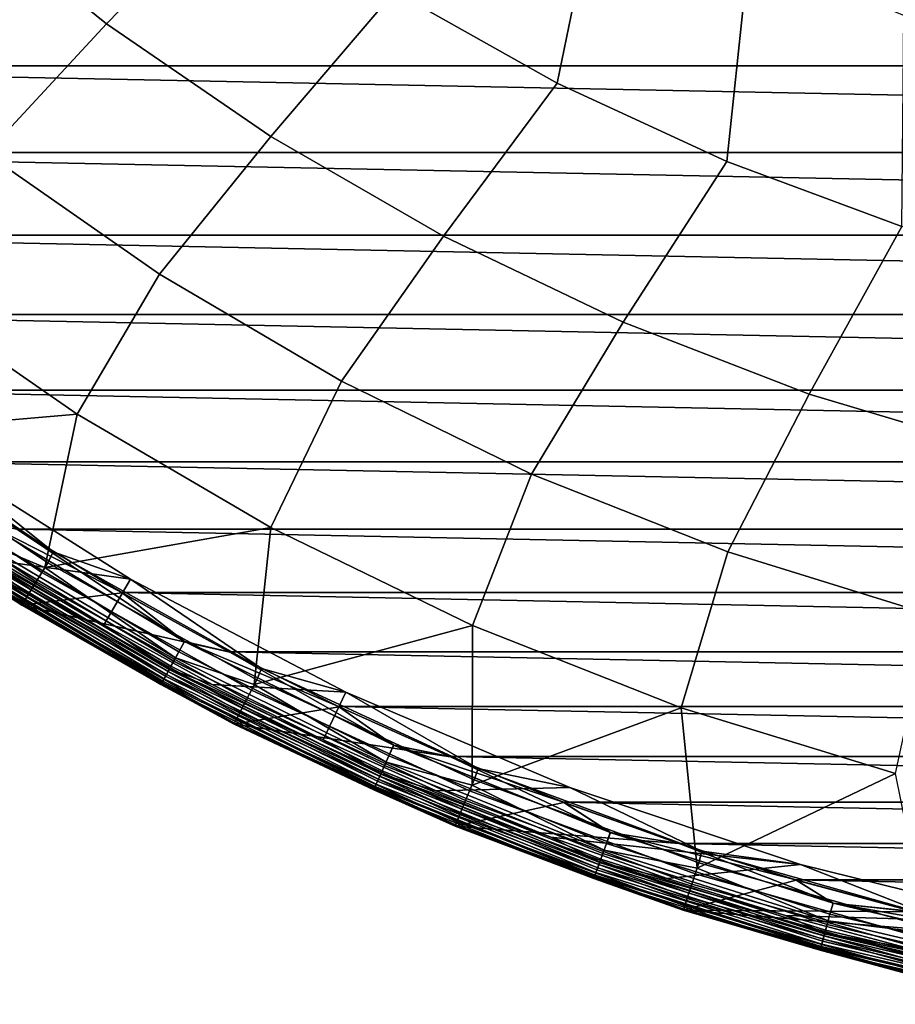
# Model space of a CAD drawing. Header units: metres. Extents: x -25 to 167, y -25 to 25.
# Tile 5 of 135: x -13.08 to -6.02, y -24.53 to -16.59. Entities that reach past the tile are written whole.
import ezdxf

# ---------------------------------------------------------------- set-up
doc = ezdxf.new("R2010")
doc.units = ezdxf.units.M
doc.layers.add('solid_12_061_372_XXX', color=7, linetype='CONTINUOUS')

msp = doc.modelspace()

# ---------------------------------------------------------------- linework, layer by layer
at = {"layer": 'solid_12_061_372_XXX'}
for points in [[(-11.308194, -15.528078, 119.68869), (-12.490302, -14.594136, 119.68869), (-13.629711, -15.618117, 118.289413), (-12.37843, -16.627359, 118.289413)], [(-8.743012, -17.104275, 119.68869), (-8.405036, -15.457984, 120.97818), (-9.56371, -14.769202, 120.97818), (-10.056531, -16.36651, 119.68869)], [(-7.375717, -17.736834, 119.68869), (-7.197033, -16.056046, 120.97818), (-8.405036, -15.457984, 120.97818), (-8.743012, -17.104275, 119.68869)], [(-10.056531, -16.36651, 119.68869), (-11.308194, -15.528078, 119.68869), (-12.37843, -16.627359, 118.289413), (-11.052703, -17.5366, 118.289413)], [(-14.669371, -16.59243, 116.787193), (-13.349813, -17.671492, 116.787193), (-12.37843, -16.627359, 118.289413), (-13.629711, -15.618117, 118.289413)], [(-5.963056, -18.260296, 119.68869), (-5.946794, -16.559877, 120.97818), (-7.197033, -16.056046, 120.97818), (-7.375717, -17.736834, 119.68869)], [(18.345339, -16.238237, -100), (17.674871, -16.965588, -100), (-18.345339, -16.238239, -100)], [(17.674871, -16.965588, -100), (-17.67487, -16.965588, -100), (-18.345339, -16.238239, -100)], [(-8.743012, -17.104275, 119.68869), (-10.056531, -16.36651, 119.68869), (-11.052703, -17.5366, 118.289413), (-9.660502, -18.340374, 118.289413)], [(-13.349813, -17.671492, 116.787193), (-11.951176, -18.645872, 116.787193), (-11.052703, -17.5366, 118.289413), (-12.37843, -16.627359, 118.289413)], [(16.976994, -17.664305, -100), (-16.976994, -17.664305, -100), (-17.67487, -16.965588, -100)], [(17.674871, -16.965588, -100), (16.976994, -17.664305, -100), (-17.67487, -16.965588, -100)], [(-7.375717, -17.736834, 119.68869), (-8.743012, -17.104275, 119.68869), (-9.660502, -18.340374, 118.289413), (-8.210202, -19.033844, 118.289413)], [(-11.951176, -18.645872, 116.787193), (-10.481743, -19.509798, 116.787193), (-9.660502, -18.340374, 118.289413), (-11.052703, -17.5366, 118.289413)], [(16.25386, -18.331896, -100), (-16.25386, -18.331896, -100), (-16.976994, -17.664305, -100)], [(16.976994, -17.664305, -100), (16.25386, -18.331896, -100), (-16.976994, -17.664305, -100)], [(-13.349813, -17.671492, 116.787193), (-14.101648, -18.744661, 115.189415), (-12.614946, -19.775791, 115.189415), (-11.951176, -18.645872, 116.787193)], [(-5.963056, -18.260296, 119.68869), (-7.375717, -17.736834, 119.68869), (-8.210202, -19.033844, 118.289413), (-6.710524, -19.612841, 118.289413)], [(-4.513716, -18.671444, 119.68869), (-5.963056, -18.260296, 119.68869), (-6.710524, -19.612841, 118.289413), (-5.170486, -20.073881, 118.289413)], [(15.501781, -18.971737, -100), (-15.501781, -18.971737, -100), (-16.25386, -18.331896, -100)], [(16.25386, -18.331896, -100), (15.501781, -18.971737, -100), (-16.25386, -18.331896, -100)], [(-10.481743, -19.509798, 116.787193), (-8.950217, -20.258154, 116.787193), (-8.210202, -19.033844, 118.289413), (-9.660502, -18.340374, 118.289413)], [(-11.951176, -18.645872, 116.787193), (-12.614946, -19.775791, 115.189415), (-11.053193, -20.689266, 115.189415), (-10.481743, -19.509798, 116.787193)], [(-12.614946, -19.775791, 115.189415), (-14.101648, -18.744661, 115.189415), (-14.484294, -19.935934, 113.5177)], [(14.723197, -19.582083, -100), (-14.723197, -19.582083, -100), (-15.501781, -18.971737, -100)], [(15.501781, -18.971737, -100), (14.723197, -19.582083, -100), (-15.501781, -18.971737, -100)], [(-8.950217, -20.258154, 116.787193), (-7.365673, -20.886503, 116.787193), (-6.710524, -19.612841, 118.289413), (-8.210202, -19.033844, 118.289413)], [(-10.481743, -19.509798, 116.787193), (-11.053193, -20.689266, 115.189415), (-9.425678, -21.47965, 115.189415), (-8.950217, -20.258154, 116.787193)], [(13.921902, -20.159983, -100), (-13.921902, -20.159983, -100), (-14.723197, -19.582083, -100)], [(14.723197, -19.582083, -100), (13.921902, -20.159983, -100), (-14.723197, -19.582083, -100)], [(-7.365673, -20.886503, 116.787193), (-5.737496, -21.391127, 116.787193), (-5.170486, -20.073881, 118.289413), (-6.710524, -19.612841, 118.289413)], [(-13.451725, -20.771868, 113.330261), (-12.875484, -21.010906, 113.5177), (-12.614946, -19.775791, 115.189415), (-14.484294, -19.935934, 113.5177)], [(-12.852182, -20.972855, 99.490395), (-12.808737, -20.885073, 99.5), (-14.408937, -19.814955, 99.5), (-14.458075, -19.899832, 99.490395)], [(-13.843257, -20.05615, 99.5), (-14.408937, -19.814955, 99.5), (-12.808737, -20.885073, 99.5)], [(-11.053193, -20.689266, 115.189415), (-12.614946, -19.775791, 115.189415), (-12.875484, -21.010906, 113.5177)], [(-14.51326, -19.975788, 99.461899), (-12.901238, -21.052908, 99.461899), (-12.852182, -20.972855, 99.490395), (-14.458075, -19.899832, 99.490395)], [(-14.564113, -20.045782, 99.415627), (-12.946443, -21.126675, 99.415627), (-12.901238, -21.052908, 99.461899), (-14.51326, -19.975788, 99.461899)], [(-14.608674, -20.107115, 99.353348), (-12.986054, -21.191315, 99.353348), (-12.946443, -21.126675, 99.415627), (-14.564113, -20.045782, 99.415627)], [(-13.843209, -20.05617, 100), (-12.184972, -21.105375, 100), (-13.25325, -20.959269, 100), (-14.087777, -20.407381, 100)], [(-12.185139, -21.105278, 99.5), (-13.843257, -20.05615, 99.5), (-12.808737, -20.885073, 99.5)], [(-12.184972, -21.105375, 100), (-13.843209, -20.05617, 100), (-13.843257, -20.05615, 99.5), (-12.185139, -21.105278, 99.5)], [(-14.693605, -20.223993, 100.201744), (-13.061553, -21.314497, 100.201744), (-13.004515, -21.221466, 112.706161), (-14.629449, -20.135721, 112.706161)], [(-14.67237, -20.194786, 99.190887), (-13.042676, -21.283712, 99.190887), (-13.01855, -21.244343, 99.277458), (-14.645229, -20.157429, 99.277458)], [(-14.645229, -20.157429, 99.277458), (-13.01855, -21.244343, 99.277458), (-12.986054, -21.191315, 99.353348), (-14.608674, -20.107115, 99.353348)], [(-13.519573, -20.876637, 112.919861), (-14.629449, -20.135721, 112.706161), (-13.004515, -21.221466, 112.706161)], [(13.100945, -20.702972, -100), (-13.100945, -20.702972, -100), (-13.921902, -20.159983, -100)], [(13.921902, -20.159983, -100), (13.100945, -20.702972, -100), (-13.921902, -20.159983, -100)], [(-13.095434, -20.706457), (-12.251018, -21.216644), (-13.062531, -21.315962), (-14.694649, -20.225409)], [(-13.062466, -21.316004, 99), (-14.694633, -20.225424, 99), (-14.694649, -20.225409), (-13.062531, -21.315962)], [(-13.057504, -21.307911, 99.09697), (-14.689052, -20.217745, 99.09697), (-14.694633, -20.225424, 99), (-13.062466, -21.316004, 99)], [(-14.694632, -20.225426, -99.5), (-13.062464, -21.316004, -99.5), (-13.062464, -21.316004, -0.5), (-14.694632, -20.225426, -0.5)], [(-13.584029, -20.976168, -0.403033), (-14.694632, -20.225426, -0.5), (-13.062464, -21.316004, -0.5)], [(-13.583966, -20.976072, -99.597542), (-13.062464, -21.316004, -99.5), (-14.694632, -20.225426, -99.5)], [(-13.584733, -20.977255, 100.149643), (-13.061553, -21.314497, 100.201744), (-14.693605, -20.223993, 100.201744)], [(-14.689052, -20.217745, 99.09697), (-13.057504, -21.307911, 99.09697), (-13.042676, -21.283712, 99.190887), (-14.67237, -20.194786, 99.190887)], [(-8.950217, -20.258154, 116.787193), (-9.425678, -21.47965, 115.189415), (-7.742085, -22.142242, 115.189415), (-7.365673, -20.886503, 116.787193)], [(-13.421461, -20.725134, -0.038098), (-11.795587, -21.691727, -0.038098), (-11.750735, -21.609245, -0.009607), (-13.370427, -20.64633, -0.009607)], [(-11.795326, -21.691248, -99.962128), (-13.421165, -20.724678, -99.962128), (-13.370113, -20.645844, -99.990509), (-11.750459, -21.608738, -99.990509)], [(-13.370427, -20.64633, -0.009607), (-11.750735, -21.609245, -0.009607), (-13.095434, -20.706457)], [(-13.370113, -20.645844, -99.990509), (-13.100945, -20.702972, -100), (-12.256263, -21.213615, -100)], [(-13.370113, -20.645844, -99.990509), (-12.256263, -21.213615, -100), (-11.750459, -21.608738, -99.990509)], [(-13.468489, -20.797752, -0.084374), (-11.836917, -21.767731, -0.084374), (-11.795587, -21.691727, -0.038098), (-13.421461, -20.725134, -0.038098)], [(-11.836683, -21.767302, -99.915955), (-13.468223, -20.797342, -99.915955), (-13.421165, -20.724678, -99.962128), (-11.795326, -21.691248, -99.962128)], [(12.256263, -21.213615, -100), (-12.256263, -21.213615, -100), (-13.100945, -20.702972, -100)], [(13.100945, -20.702972, -100), (12.256263, -21.213615, -100), (-13.100945, -20.702972, -100)], [(-11.750735, -21.609245, -0.009607), (-12.251018, -21.216644), (-13.095434, -20.706457)], [(-11.822184, -21.740639, 113.330261), (-11.187297, -21.956335, 113.5177), (-11.053193, -20.689266, 115.189415), (-12.875484, -21.010906, 113.5177)], [(-9.425678, -21.47965, 115.189415), (-11.053193, -20.689266, 115.189415), (-11.187297, -21.956335, 113.5177)], [(-13.509698, -20.861387, -0.146655), (-11.873135, -21.834333, -0.146655), (-11.836917, -21.767731, -0.084374), (-13.468489, -20.797752, -0.084374)], [(-13.468223, -20.797342, -99.915955), (-11.836683, -21.767302, -99.915955), (-11.872935, -21.833967, -99.85376), (-13.509472, -20.861038, -99.85376)], [(-13.493665, -20.83663, 113.129547), (-11.859043, -21.80842, 113.129547), (-11.822184, -21.740639, 113.330261), (-13.451725, -20.771868, 113.330261)], [(-13.451725, -20.771868, 113.330261), (-11.822184, -21.740639, 113.330261), (-12.875484, -21.010906, 113.5177)], [(-13.543504, -20.913589, -0.222541), (-11.902844, -21.888969, -0.222541), (-11.873135, -21.834333, -0.146655), (-13.509698, -20.861387, -0.146655)], [(-11.902688, -21.888683, -99.777946), (-13.543325, -20.913315, -99.777946), (-13.509472, -20.861038, -99.85376), (-11.872935, -21.833967, -99.85376)], [(-13.507702, -20.858305, 100.006836), (-11.87138, -21.831106, 100.006836), (-11.894561, -21.873737, 100.027008), (-13.534079, -20.899036, 100.027008)], [(-13.519573, -20.876637, 112.919861), (-11.881813, -21.850294, 112.919861), (-11.859043, -21.80842, 113.129547), (-13.493665, -20.83663, 113.129547)], [(-13.519573, -20.876637, 112.919861), (-13.004515, -21.221466, 112.706161), (-11.881813, -21.850294, 112.919861)], [(-13.507702, -20.858305, 100.006836), (-13.25325, -20.959269, 100), (-12.400416, -21.475166, 100)], [(-13.507702, -20.858305, 100.006836), (-12.400416, -21.475166, 100), (-11.87138, -21.831106, 100.006836)], [(-13.573972, -20.960638, 100.100967), (-11.929622, -21.938211, 100.100967), (-11.93908, -21.955606, 100.149643), (-13.584733, -20.977255, 100.149643)], [(-13.584029, -20.976168, -0.403033), (-11.93846, -21.954466, -0.403033), (-11.924903, -21.929535, -0.309112), (-13.568603, -20.952347, -0.309112)], [(-13.56848, -20.952158, -99.691429), (-11.924795, -21.929337, -99.691429), (-11.938406, -21.954367, -99.597542), (-13.583966, -20.976072, -99.597542)], [(-13.556689, -20.93395, 100.05912), (-11.914433, -21.91028, 100.05912), (-11.929622, -21.938211, 100.100967), (-13.573972, -20.960638, 100.100967)], [(-13.568603, -20.952347, -0.309112), (-11.924903, -21.929535, -0.309112), (-11.902844, -21.888969, -0.222541), (-13.543504, -20.913589, -0.222541)], [(-11.924795, -21.929337, -99.691429), (-13.56848, -20.952158, -99.691429), (-13.543325, -20.913315, -99.777946), (-11.902688, -21.888683, -99.777946)], [(-13.534079, -20.899036, 100.027008), (-11.894561, -21.873737, 100.027008), (-11.914433, -21.91028, 100.05912), (-13.556689, -20.93395, 100.05912)], [(-12.184972, -21.105375, 100), (-12.400416, -21.475166, 100), (-13.25325, -20.959269, 100)], [(-11.167052, -21.916573, 99.490395), (-11.129437, -21.82626, 99.5), (-12.808737, -20.885073, 99.5), (-12.852182, -20.972855, 99.490395)], [(-12.185139, -21.105278, 99.5), (-12.808737, -20.885073, 99.5), (-11.129437, -21.82626, 99.5)], [(-7.365673, -20.886503, 116.787193), (-7.742085, -22.142242, 115.189415), (-6.012432, -22.673101, 115.189415), (-5.737496, -21.391127, 116.787193)], [(-13.584733, -20.977255, 100.149643), (-11.93908, -21.955606, 100.149643), (-13.061553, -21.314497, 100.201744)], [(-13.584029, -20.976168, -0.403033), (-13.062464, -21.316004, -0.5), (-11.93846, -21.954466, -0.403033)], [(-13.583966, -20.976072, -99.597542), (-11.938406, -21.954367, -99.597542), (-13.062464, -21.316004, -99.5)], [(-12.901238, -21.052908, 99.461899), (-11.209676, -22.000227, 99.461899), (-11.167052, -21.916573, 99.490395), (-12.852182, -20.972855, 99.490395)], [(-12.946443, -21.126675, 99.415627), (-11.248953, -22.077314, 99.415627), (-11.209676, -22.000227, 99.461899), (-12.901238, -21.052908, 99.461899)], [(-12.184972, -21.105375, 100), (-10.447326, -22.016775, 100), (-11.527278, -21.955898, 100), (-12.400416, -21.475166, 100)], [(-10.447506, -22.016687, 99.5), (-12.185139, -21.105278, 99.5), (-11.129437, -21.82626, 99.5)], [(-10.447326, -22.016775, 100), (-12.184972, -21.105375, 100), (-12.185139, -21.105278, 99.5), (-10.447506, -22.016687, 99.5)], [(-13.01855, -21.244343, 99.277458), (-11.311605, -22.200277, 99.277458), (-11.283372, -22.144863, 99.353348), (-12.986054, -21.191315, 99.353348)], [(-12.986054, -21.191315, 99.353348), (-11.283372, -22.144863, 99.353348), (-11.248953, -22.077314, 99.415627), (-12.946443, -21.126675, 99.415627)], [(-12.251018, -21.216644), (-11.384912, -21.693634), (-13.062531, -21.315962)], [(-13.061553, -21.314497, 100.201744), (-11.34897, -22.27359, 100.201744), (-11.29941, -22.176371, 112.706161), (-13.004515, -21.221466, 112.706161)], [(-13.042676, -21.283712, 99.190887), (-11.332569, -22.241419, 99.190887), (-11.311605, -22.200277, 99.277458), (-13.01855, -21.244343, 99.277458)], [(-11.881813, -21.850294, 112.919861), (-13.004515, -21.221466, 112.706161), (-11.29941, -22.176371, 112.706161)], [(11.389866, -21.691034, -100), (-11.389865, -21.691034, -100), (-12.256263, -21.213615, -100)], [(-11.750459, -21.608738, -99.990509), (-12.256263, -21.213615, -100), (-11.389865, -21.691034, -100)], [(12.256263, -21.213615, -100), (11.389866, -21.691034, -100), (-12.256263, -21.213615, -100)], [(-11.750735, -21.609245, -0.009607), (-11.384912, -21.693634), (-12.251018, -21.216644)], [(-11.384912, -21.693634), (-10.501328, -22.135149), (-11.349804, -22.275143), (-13.062531, -21.315962)], [(-11.349764, -22.275162, 99), (-13.062466, -21.316004, 99), (-13.062531, -21.315962), (-11.349804, -22.275143)], [(-11.345453, -22.266705, 99.09697), (-13.057504, -21.307911, 99.09697), (-13.062466, -21.316004, 99), (-11.349764, -22.275162, 99)], [(-13.062464, -21.316004, -99.5), (-11.349763, -22.275164, -99.5), (-11.349763, -22.275164, -0.5), (-13.062464, -21.316004, -0.5)], [(-11.93846, -21.954466, -0.403033), (-13.062464, -21.316004, -0.5), (-11.349763, -22.275164, -0.5)], [(-11.938406, -21.954367, -99.597542), (-11.349763, -22.275164, -99.5), (-13.062464, -21.316004, -99.5)], [(-11.93908, -21.955606, 100.149643), (-11.34897, -22.27359, 100.201744), (-13.061553, -21.314497, 100.201744)], [(-13.057504, -21.307911, 99.09697), (-11.345453, -22.266705, 99.09697), (-11.332569, -22.241419, 99.190887), (-13.042676, -21.283712, 99.190887)], [(-11.87138, -21.831106, 100.006836), (-12.400416, -21.475166, 100), (-11.527278, -21.955898, 100)], [(-10.123266, -22.581825, 113.330261), (-9.43014, -22.766394, 113.5177), (-9.425678, -21.47965, 115.189415), (-11.187297, -21.956335, 113.5177)], [(-7.742085, -22.142242, 115.189415), (-9.425678, -21.47965, 115.189415), (-9.43014, -22.766394, 113.5177)], [(-11.795587, -21.691727, -0.038098), (-10.100491, -22.531021, -0.038098), (-10.062084, -22.445349, -0.009607), (-11.750735, -21.609245, -0.009607)], [(-10.100268, -22.530525, -99.962128), (-11.795326, -21.691248, -99.962128), (-11.750459, -21.608738, -99.990509), (-10.061848, -22.444822, -99.990509)], [(-11.750735, -21.609245, -0.009607), (-10.062084, -22.445349, -0.009607), (-11.384912, -21.693634)], [(-11.750459, -21.608738, -99.990509), (-11.389865, -21.691034, -100), (-10.505964, -22.13295, -100)], [(-11.750459, -21.608738, -99.990509), (-10.505964, -22.13295, -100), (-10.061848, -22.444822, -99.990509)], [(-11.859043, -21.80842, 113.129547), (-10.154828, -22.652231, 113.129547), (-10.123266, -22.581825, 113.330261), (-11.822184, -21.740639, 113.330261)], [(-11.836917, -21.767731, -0.084374), (-10.135881, -22.609968, -0.084374), (-10.100491, -22.531021, -0.038098), (-11.795587, -21.691727, -0.038098)], [(-10.135681, -22.60952, -99.915955), (-11.836683, -21.767302, -99.915955), (-11.795326, -21.691248, -99.962128), (-10.100268, -22.530525, -99.962128)], [(-11.822184, -21.740639, 113.330261), (-10.123266, -22.581825, 113.330261), (-11.187297, -21.956335, 113.5177)], [(10.505965, -22.13295, -100), (-10.505964, -22.13295, -100), (-11.389865, -21.691034, -100)], [(11.389866, -21.691034, -100), (10.505965, -22.13295, -100), (-11.389865, -21.691034, -100)], [(-10.062084, -22.445349, -0.009607), (-10.501328, -22.135149), (-11.384912, -21.693634)], [(-11.902844, -21.888969, -0.222541), (-10.192335, -22.735897, -0.222541), (-10.166894, -22.679148, -0.146655), (-11.873135, -21.834333, -0.146655)], [(-10.192201, -22.735598, -99.777946), (-11.902688, -21.888683, -99.777946), (-11.872935, -21.833967, -99.85376), (-10.166724, -22.678768, -99.85376)], [(-11.87138, -21.831106, 100.006836), (-10.165392, -22.675795, 100.006836), (-10.185242, -22.720076, 100.027008), (-11.894561, -21.873737, 100.027008)], [(-11.881813, -21.850294, 112.919861), (-10.174326, -22.695724, 112.919861), (-10.154828, -22.652231, 113.129547), (-11.859043, -21.80842, 113.129547)], [(-11.873135, -21.834333, -0.146655), (-10.166894, -22.679148, -0.146655), (-10.135881, -22.609968, -0.084374), (-11.836917, -21.767731, -0.084374)], [(-11.836683, -21.767302, -99.915955), (-10.135681, -22.60952, -99.915955), (-10.166724, -22.678768, -99.85376), (-11.872935, -21.833967, -99.85376)], [(-11.87138, -21.831106, 100.006836), (-11.527278, -21.955898, 100), (-10.632118, -22.402784, 100)], [(-11.87138, -21.831106, 100.006836), (-10.632118, -22.402784, 100), (-10.165392, -22.675795, 100.006836)], [(-9.413073, -22.725168, 99.490395), (-9.381512, -22.632656, 99.5), (-11.129437, -21.82626, 99.5), (-11.167052, -21.916573, 99.490395)], [(-10.447506, -22.016687, 99.5), (-11.129437, -21.82626, 99.5), (-9.381512, -22.632656, 99.5)], [(-11.914433, -21.91028, 100.05912), (-10.202258, -22.758032, 100.05912), (-10.215264, -22.787045, 100.100967), (-11.929622, -21.938211, 100.100967)], [(-11.924903, -21.929535, -0.309112), (-10.211224, -22.778032, -0.309112), (-10.192335, -22.735897, -0.222541), (-11.902844, -21.888969, -0.222541)], [(-10.211131, -22.777826, -99.691429), (-11.924795, -21.929337, -99.691429), (-11.902688, -21.888683, -99.777946), (-10.192201, -22.735598, -99.777946)], [(-11.894561, -21.873737, 100.027008), (-10.185242, -22.720076, 100.027008), (-10.202258, -22.758032, 100.05912), (-11.914433, -21.91028, 100.05912)], [(-11.881813, -21.850294, 112.919861), (-11.29941, -22.176371, 112.706161), (-10.174326, -22.695724, 112.919861)], [(-11.209676, -22.000227, 99.461899), (-9.449002, -22.811909, 99.461899), (-9.413073, -22.725168, 99.490395), (-11.167052, -21.916573, 99.490395)], [(-11.929622, -21.938211, 100.100967), (-10.215264, -22.787045, 100.100967), (-10.223363, -22.805111, 100.149643), (-11.93908, -21.955606, 100.149643)], [(-11.93908, -21.955606, 100.149643), (-10.223363, -22.805111, 100.149643), (-11.34897, -22.27359, 100.201744)], [(-11.93846, -21.954466, -0.403033), (-10.222833, -22.803928, -0.403033), (-10.211224, -22.778032, -0.309112), (-11.924903, -21.929535, -0.309112)], [(-11.93846, -21.954466, -0.403033), (-11.349763, -22.275164, -0.5), (-10.222833, -22.803928, -0.403033)], [(-11.924795, -21.929337, -99.691429), (-10.211131, -22.777826, -99.691429), (-10.222786, -22.803823, -99.597542), (-11.938406, -21.954367, -99.597542)], [(-11.938406, -21.954367, -99.597542), (-10.222786, -22.803823, -99.597542), (-11.349763, -22.275164, -99.5)], [(-10.447326, -22.016775, 100), (-10.632118, -22.402784, 100), (-11.527278, -21.955898, 100)], [(-11.248953, -22.077314, 99.415627), (-9.48211, -22.89184, 99.415627), (-9.449002, -22.811909, 99.461899), (-11.209676, -22.000227, 99.461899)], [(-10.447326, -22.016775, 100), (-8.640463, -22.787071, 100), (-9.719328, -22.813776, 100), (-10.632118, -22.402784, 100)], [(-8.640592, -22.787025, 99.5), (-10.447506, -22.016687, 99.5), (-9.381512, -22.632656, 99.5)], [(-8.640463, -22.787071, 100), (-10.447326, -22.016775, 100), (-10.447506, -22.016687, 99.5), (-8.640592, -22.787025, 99.5)], [(-10.501328, -22.135149), (-9.60406, -22.539095), (-11.349804, -22.275143)], [(-11.311605, -22.200277, 99.277458), (-9.534923, -23.019339, 99.277458), (-9.511123, -22.961882, 99.353348), (-11.283372, -22.144863, 99.353348)], [(-11.283372, -22.144863, 99.353348), (-9.511123, -22.961882, 99.353348), (-9.48211, -22.89184, 99.415627), (-11.248953, -22.077314, 99.415627)], [(9.608358, -22.537264, -100), (-9.608358, -22.537264, -100), (-10.505964, -22.13295, -100)], [(-10.061848, -22.444822, -99.990509), (-10.505964, -22.13295, -100), (-9.608358, -22.537264, -100)], [(10.505965, -22.13295, -100), (9.608358, -22.537264, -100), (-10.505964, -22.13295, -100)], [(-10.062084, -22.445349, -0.009607), (-9.60406, -22.539095), (-10.501328, -22.135149)], [(-8.364941, -23.290495, 113.330261), (-7.614842, -23.436092, 113.5177), (-7.742085, -22.142242, 115.189415), (-9.43014, -22.766394, 113.5177)], [(-6.012432, -22.673101, 115.189415), (-7.742085, -22.142242, 115.189415), (-7.614842, -23.436092, 113.5177)], [(-11.34897, -22.27359, 100.201744), (-9.566419, -23.09536, 100.201744), (-9.524645, -22.994547, 112.706161), (-11.29941, -22.176371, 112.706161)], [(-11.332569, -22.241419, 99.190887), (-9.552592, -23.061998, 99.190887), (-9.534923, -23.019339, 99.277458), (-11.311605, -22.200277, 99.277458)], [(-10.174326, -22.695724, 112.919861), (-11.29941, -22.176371, 112.706161), (-9.524645, -22.994547, 112.706161)], [(-9.60406, -22.539095), (-8.689127, -22.90707), (-9.567097, -23.096985), (-11.349804, -22.275143)], [(-9.567087, -23.096989, 99), (-11.349764, -22.275162, 99), (-11.349804, -22.275143), (-9.567097, -23.096985)], [(-9.563453, -23.088219, 99.09697), (-11.345453, -22.266705, 99.09697), (-11.349764, -22.275162, 99), (-9.567087, -23.096989, 99)], [(-11.349763, -22.275164, -99.5), (-9.567086, -23.096989, -99.5), (-9.567086, -23.096989, -0.5), (-11.349763, -22.275164, -0.5)], [(-10.222833, -22.803928, -0.403033), (-11.349763, -22.275164, -0.5), (-9.567086, -23.096989, -0.5)], [(-10.222786, -22.803823, -99.597542), (-9.567086, -23.096989, -99.5), (-11.349763, -22.275164, -99.5)], [(-10.223363, -22.805111, 100.149643), (-9.566419, -23.09536, 100.201744), (-11.34897, -22.27359, 100.201744)], [(-11.345453, -22.266705, 99.09697), (-9.563453, -23.088219, 99.09697), (-9.552592, -23.061998, 99.190887), (-11.332569, -22.241419, 99.190887)], [(-10.165392, -22.675795, 100.006836), (-10.632118, -22.402784, 100), (-9.719328, -22.813776, 100)], [(-10.100491, -22.531021, -0.038098), (-8.346121, -23.238096, -0.038098), (-8.314385, -23.149734, -0.009607), (-10.062084, -22.445349, -0.009607)], [(-8.345937, -23.237583, -99.962128), (-10.100268, -22.530525, -99.962128), (-10.061848, -22.444822, -99.990509), (-8.31419, -23.149191, -99.990509)], [(-10.062084, -22.445349, -0.009607), (-8.314385, -23.149734, -0.009607), (-9.60406, -22.539095)], [(-10.061848, -22.444822, -99.990509), (-9.608358, -22.537264, -100), (-8.693059, -22.905577, -100)], [(-10.061848, -22.444822, -99.990509), (-8.693059, -22.905577, -100), (-8.31419, -23.149191, -99.990509)], [(-10.135881, -22.609968, -0.084374), (-8.375364, -23.319519, -0.084374), (-8.346121, -23.238096, -0.038098), (-10.100491, -22.531021, -0.038098)], [(-10.100268, -22.530525, -99.962128), (-8.345937, -23.237583, -99.962128), (-8.375199, -23.319059, -99.915955), (-10.135681, -22.60952, -99.915955)], [(8.693059, -22.905577, -100), (-8.693059, -22.905577, -100), (-9.608358, -22.537264, -100)], [(9.608358, -22.537264, -100), (8.693059, -22.905577, -100), (-9.608358, -22.537264, -100)], [(-8.314385, -23.149734, -0.009607), (-8.689127, -22.90707), (-9.60406, -22.539095)], [(-10.166894, -22.679148, -0.146655), (-8.40099, -23.390871, -0.146655), (-8.375364, -23.319519, -0.084374), (-10.135881, -22.609968, -0.084374)], [(-8.40085, -23.390478, -99.85376), (-10.166724, -22.678768, -99.85376), (-10.135681, -22.60952, -99.915955), (-8.375199, -23.319059, -99.915955)], [(-10.154828, -22.652231, 113.129547), (-8.391021, -23.36311, 113.129547), (-8.364941, -23.290495, 113.330261), (-10.123266, -22.581825, 113.330261)], [(-10.123266, -22.581825, 113.330261), (-8.364941, -23.290495, 113.330261), (-9.43014, -22.766394, 113.5177)], [(-10.192335, -22.735897, -0.222541), (-8.422012, -23.449402, -0.222541), (-8.40099, -23.390871, -0.146655), (-10.166894, -22.679148, -0.146655)], [(-8.421902, -23.449093, -99.777946), (-10.192201, -22.735598, -99.777946), (-10.166724, -22.678768, -99.85376), (-8.40085, -23.390478, -99.85376)], [(-10.165392, -22.675795, 100.006836), (-8.39975, -23.387413, 100.006836), (-8.416152, -23.433083, 100.027008), (-10.185242, -22.720076, 100.027008)], [(-10.174326, -22.695724, 112.919861), (-8.407131, -23.407969, 112.919861), (-8.391021, -23.36311, 113.129547), (-10.154828, -22.652231, 113.129547)], [(-10.174326, -22.695724, 112.919861), (-9.524645, -22.994547, 112.706161), (-8.407131, -23.407969, 112.919861)], [(-10.165392, -22.675795, 100.006836), (-9.719328, -22.813776, 100), (-8.793297, -23.186825, 100)], [(-10.165392, -22.675795, 100.006836), (-8.793297, -23.186825, 100), (-8.39975, -23.387413, 100.006836)], [(-7.601059, -23.393656, 99.490395), (-7.575706, -23.299326, 99.5), (-9.381512, -22.632656, 99.5), (-9.413073, -22.725168, 99.490395)], [(-8.640592, -22.787025, 99.5), (-9.381512, -22.632656, 99.5), (-7.575706, -23.299326, 99.5)], [(-6.557526, -23.862486, 113.330261), (-5.752594, -23.9613, 113.5177), (-6.012432, -22.673101, 115.189415), (-7.614842, -23.436092, 113.5177)], [(-10.215264, -22.787045, 100.100967), (-8.440959, -23.502153, 100.100967), (-8.447652, -23.520786, 100.149643), (-10.223363, -22.805111, 100.149643)], [(-10.222833, -22.803928, -0.403033), (-8.447213, -23.519567, -0.403033), (-8.43762, -23.492857, -0.309112), (-10.211224, -22.778032, -0.309112)], [(-10.211131, -22.777826, -99.691429), (-8.437544, -23.492645, -99.691429), (-8.447174, -23.519459, -99.597542), (-10.222786, -22.803823, -99.597542)], [(-10.202258, -22.758032, 100.05912), (-8.430212, -23.472231, 100.05912), (-8.440959, -23.502153, 100.100967), (-10.215264, -22.787045, 100.100967)], [(-10.211224, -22.778032, -0.309112), (-8.43762, -23.492857, -0.309112), (-8.422012, -23.449402, -0.222541), (-10.192335, -22.735897, -0.222541)], [(-10.192201, -22.735598, -99.777946), (-8.421902, -23.449093, -99.777946), (-8.437544, -23.492645, -99.691429), (-10.211131, -22.777826, -99.691429)], [(-10.185242, -22.720076, 100.027008), (-8.416152, -23.433083, 100.027008), (-8.430212, -23.472231, 100.05912), (-10.202258, -22.758032, 100.05912)], [(-8.640463, -22.787071, 100), (-6.781271, -23.407312, 100), (-8.793297, -23.186825, 100), (-9.719328, -22.813776, 100)], [(-9.449002, -22.811909, 99.461899), (-7.630072, -23.482948, 99.461899), (-7.601059, -23.393656, 99.490395), (-9.413073, -22.725168, 99.490395)], [(-6.781241, -23.407309, 99.5), (-8.640592, -22.787025, 99.5), (-7.575706, -23.299326, 99.5)], [(-6.781271, -23.407312, 100), (-8.640463, -22.787071, 100), (-8.640592, -22.787025, 99.5), (-6.781241, -23.407309, 99.5)], [(-10.223363, -22.805111, 100.149643), (-8.447652, -23.520786, 100.149643), (-9.566419, -23.09536, 100.201744)], [(-10.222833, -22.803928, -0.403033), (-9.567086, -23.096989, -0.5), (-8.447213, -23.519567, -0.403033)], [(-10.222786, -22.803823, -99.597542), (-8.447174, -23.519459, -99.597542), (-9.567086, -23.096989, -99.5)], [(-9.48211, -22.89184, 99.415627), (-7.656807, -23.565229, 99.415627), (-7.630072, -23.482948, 99.461899), (-9.449002, -22.811909, 99.461899)], [(-8.689127, -22.90707), (-7.757788, -23.238894), (-9.567097, -23.096985)], [(-9.511123, -22.961882, 99.353348), (-7.680235, -23.637331, 99.353348), (-7.656807, -23.565229, 99.415627), (-9.48211, -22.89184, 99.415627)], [(7.76133, -23.237709, -100), (-7.76133, -23.237709, -100), (-8.693059, -22.905577, -100)], [(-8.31419, -23.149191, -99.990509), (-8.693059, -22.905577, -100), (-7.76133, -23.237709, -100)], [(8.693059, -22.905577, -100), (7.76133, -23.237709, -100), (-8.693059, -22.905577, -100)], [(-8.314385, -23.149734, -0.009607), (-7.757788, -23.238894), (-8.689127, -22.90707)], [(-9.566419, -23.09536, 100.201744), (-7.724886, -23.774736, 100.201744), (-7.691155, -23.670956, 112.706161), (-9.524645, -22.994547, 112.706161)], [(-9.552592, -23.061998, 99.190887), (-7.713722, -23.740395, 99.190887), (-7.699453, -23.69648, 99.277458), (-9.534923, -23.019339, 99.277458)], [(-9.534923, -23.019339, 99.277458), (-7.699453, -23.69648, 99.277458), (-7.680235, -23.637331, 99.353348), (-9.511123, -22.961882, 99.353348)], [(-8.407131, -23.407969, 112.919861), (-9.524645, -22.994547, 112.706161), (-7.691155, -23.670956, 112.706161)], [(-7.757788, -23.238894), (-6.81457, -23.533012), (-7.725421, -23.776413), (-9.567097, -23.096985)], [(-7.725425, -23.776413, 99), (-9.567087, -23.096989, 99), (-9.567097, -23.096985), (-7.725421, -23.776413)], [(-7.722491, -23.767385, 99.09697), (-9.563453, -23.088219, 99.09697), (-9.567087, -23.096989, 99), (-7.725425, -23.776413, 99)], [(-9.567086, -23.096989, -99.5), (-7.725425, -23.776413, -99.5), (-7.725425, -23.776413, -0.5), (-9.567086, -23.096989, -0.5)], [(-8.447213, -23.519567, -0.403033), (-9.567086, -23.096989, -0.5), (-7.725425, -23.776413, -0.5)], [(-8.447174, -23.519459, -99.597542), (-7.725425, -23.776413, -99.5), (-9.567086, -23.096989, -99.5)], [(-8.447652, -23.520786, 100.149643), (-7.724886, -23.774736, 100.201744), (-9.566419, -23.09536, 100.201744)], [(-9.563453, -23.088219, 99.09697), (-7.722491, -23.767385, 99.09697), (-7.713722, -23.740395, 99.190887), (-9.552592, -23.061998, 99.190887)], [(-6.781271, -23.407312, 100), (-7.855518, -23.520983, 100), (-8.793297, -23.186825, 100)], [(-8.39975, -23.387413, 100.006836), (-8.793297, -23.186825, 100), (-7.855518, -23.520983, 100)], [(-8.346121, -23.238096, -0.038098), (-6.542773, -23.8088, -0.038098), (-6.517894, -23.718269, -0.009607), (-8.314385, -23.149734, -0.009607)], [(-6.542629, -23.808275, -99.962128), (-8.345937, -23.237583, -99.962128), (-8.31419, -23.149191, -99.990509), (-6.517741, -23.717712, -99.990509)], [(-8.314385, -23.149734, -0.009607), (-6.517894, -23.718269, -0.009607), (-7.757788, -23.238894)], [(-8.31419, -23.149191, -99.990509), (-7.76133, -23.237709, -100), (-6.817706, -23.532104, -100)], [(-8.31419, -23.149191, -99.990509), (-6.817706, -23.532104, -100), (-6.517741, -23.717712, -99.990509)], [(-8.375364, -23.319519, -0.084374), (-6.565698, -23.892223, -0.084374), (-6.542773, -23.8088, -0.038098), (-8.346121, -23.238096, -0.038098)], [(-6.565568, -23.89175, -99.915955), (-8.375199, -23.319059, -99.915955), (-8.345937, -23.237583, -99.962128), (-6.542629, -23.808275, -99.962128)], [(6.817706, -23.532104, -100), (-6.817706, -23.532104, -100), (-7.76133, -23.237709, -100)], [(7.76133, -23.237709, -100), (6.817706, -23.532104, -100), (-7.76133, -23.237709, -100)], [(-6.517894, -23.718269, -0.009607), (-6.81457, -23.533012), (-7.757788, -23.238894)], [(-8.40099, -23.390871, -0.146655), (-6.585787, -23.965326, -0.146655), (-6.565698, -23.892223, -0.084374), (-8.375364, -23.319519, -0.084374)], [(-6.585677, -23.964926, -99.85376), (-8.40085, -23.390478, -99.85376), (-8.375199, -23.319059, -99.915955), (-6.565568, -23.89175, -99.915955)], [(-8.391021, -23.36311, 113.129547), (-6.577971, -23.936884, 113.129547), (-6.557526, -23.862486, 113.330261), (-8.364941, -23.290495, 113.330261)], [(-8.364941, -23.290495, 113.330261), (-6.557526, -23.862486, 113.330261), (-7.614842, -23.436092, 113.5177)], [(-5.742183, -23.917913, 99.490395), (-5.723099, -23.822176, 99.5), (-7.575706, -23.299326, 99.5), (-7.601059, -23.393656, 99.490395)], [(-6.781241, -23.407309, 99.5), (-7.575706, -23.299326, 99.5), (-5.723099, -23.822176, 99.5)], [(-8.422012, -23.449402, -0.222541), (-6.602267, -24.025295, -0.222541), (-6.585787, -23.965326, -0.146655), (-8.40099, -23.390871, -0.146655)], [(-6.60218, -24.024979, -99.777946), (-8.421902, -23.449093, -99.777946), (-8.40085, -23.390478, -99.85376), (-6.585677, -23.964926, -99.85376)], [(-8.39975, -23.387413, 100.006836), (-6.584814, -23.961784, 100.006836), (-6.597672, -24.008575, 100.027008), (-8.416152, -23.433083, 100.027008)], [(-8.407131, -23.407969, 112.919861), (-6.590601, -23.982843, 112.919861), (-6.577971, -23.936884, 113.129547), (-8.391021, -23.36311, 113.129547)], [(-8.407131, -23.407969, 112.919861), (-7.691155, -23.670956, 112.706161), (-6.590601, -23.982843, 112.919861)], [(-8.39975, -23.387413, 100.006836), (-7.855518, -23.520983, 100), (-6.901101, -23.818144, 100)], [(-8.39975, -23.387413, 100.006836), (-6.901101, -23.818144, 100), (-6.584814, -23.961784, 100.006836)], [(-6.781271, -23.407312, 100), (-4.872964, -23.877981, 100), (-6.901101, -23.818144, 100), (-7.855518, -23.520983, 100)], [(-7.630072, -23.482948, 99.461899), (-5.764101, -24.009207, 99.461899), (-5.742183, -23.917913, 99.490395), (-7.601059, -23.393656, 99.490395)], [(-4.872964, -23.877981, 100), (-6.781271, -23.407312, 100), (-6.781241, -23.407309, 99.5), (-4.872745, -23.878017, 99.5)], [(-4.872745, -23.878017, 99.5), (-6.781241, -23.407309, 99.5), (-5.723099, -23.822176, 99.5)], [(-8.440959, -23.502153, 100.100967), (-6.617119, -24.079344, 100.100967), (-6.622365, -24.098434, 100.149643), (-8.447652, -23.520786, 100.149643)], [(-8.447213, -23.519567, -0.403033), (-6.622022, -24.097183, -0.403033), (-6.614502, -24.069818, -0.309112), (-8.43762, -23.492857, -0.309112)], [(-8.437544, -23.492645, -99.691429), (-6.614442, -24.069601, -99.691429), (-6.621992, -24.097073, -99.597542), (-8.447174, -23.519459, -99.597542)], [(-8.430212, -23.472231, 100.05912), (-6.608694, -24.048685, 100.05912), (-6.617119, -24.079344, 100.100967), (-8.440959, -23.502153, 100.100967)], [(-8.43762, -23.492857, -0.309112), (-6.614502, -24.069818, -0.309112), (-6.602267, -24.025295, -0.222541), (-8.422012, -23.449402, -0.222541)], [(-6.614442, -24.069601, -99.691429), (-8.437544, -23.492645, -99.691429), (-8.421902, -23.449093, -99.777946), (-6.60218, -24.024979, -99.777946)], [(-8.416152, -23.433083, 100.027008), (-6.597672, -24.008575, 100.027008), (-6.608694, -24.048685, 100.05912), (-8.430212, -23.472231, 100.05912)], [(-7.656807, -23.565229, 99.415627), (-5.784297, -24.093332, 99.415627), (-5.764101, -24.009207, 99.461899), (-7.630072, -23.482948, 99.461899)], [(-8.447652, -23.520786, 100.149643), (-6.622365, -24.098434, 100.149643), (-7.724886, -23.774736, 100.201744)], [(-8.447213, -23.519567, -0.403033), (-7.725425, -23.776413, -0.5), (-6.622022, -24.097183, -0.403033)], [(-8.447174, -23.519459, -99.597542), (-6.621992, -24.097073, -99.597542), (-7.725425, -23.776413, -99.5)], [(-6.81457, -23.533012), (-5.863843, -23.787914), (-7.725421, -23.776413)], [(-7.680235, -23.637331, 99.353348), (-5.801995, -24.167049, 99.353348), (-5.784297, -24.093332, 99.415627), (-7.656807, -23.565229, 99.415627)], [(5.866562, -23.787245, -100), (-5.866562, -23.787245, -100), (-6.817706, -23.532104, -100)], [(-6.517741, -23.717712, -99.990509), (-6.817706, -23.532104, -100), (-5.866562, -23.787245, -100)], [(6.817706, -23.532104, -100), (5.866562, -23.787245, -100), (-6.817706, -23.532104, -100)], [(-6.517894, -23.718269, -0.009607), (-5.863843, -23.787914), (-6.81457, -23.533012)], [(-7.699453, -23.69648, 99.277458), (-5.816514, -24.227524, 99.277458), (-5.801995, -24.167049, 99.353348), (-7.680235, -23.637331, 99.353348)], [(-7.724886, -23.774736, 100.201744), (-5.835727, -24.307535, 100.201744), (-5.810244, -24.201427, 112.706161), (-7.691155, -23.670956, 112.706161)], [(-7.722491, -23.767385, 99.09697), (-5.833918, -24.300018, 99.09697), (-5.827293, -24.272421, 99.190887), (-7.713722, -23.740395, 99.190887)], [(-7.713722, -23.740395, 99.190887), (-5.827293, -24.272421, 99.190887), (-5.816514, -24.227524, 99.277458), (-7.699453, -23.69648, 99.277458)], [(-6.590601, -23.982843, 112.919861), (-7.691155, -23.670956, 112.706161), (-5.810244, -24.201427, 112.706161)], [(-6.542773, -23.8088, -0.038098), (-4.701029, -24.239784, -0.038098), (-4.683154, -24.147615, -0.009607), (-6.517894, -23.718269, -0.009607)], [(-4.700925, -24.23925, -99.962128), (-6.542629, -23.808275, -99.962128), (-6.517741, -23.717712, -99.990509), (-4.683044, -24.147047, -99.990509)], [(-6.517894, -23.718269, -0.009607), (-4.683154, -24.147615, -0.009607), (-5.863843, -23.787914)], [(-6.517741, -23.717712, -99.990509), (-5.866562, -23.787245, -100), (-4.90446, -24.003801, -100)], [(-6.517741, -23.717712, -99.990509), (-4.90446, -24.003801, -100), (-4.683044, -24.147047, -99.990509)], [(-5.833918, -24.300018, 99.09697), (-7.722491, -23.767385, 99.09697), (-7.725425, -23.776413, 99), (-5.836134, -24.309248, 99)], [(-5.836134, -24.309248, 99), (-7.725425, -23.776413, 99), (-7.725421, -23.776413), (-5.83615, -24.309244)], [(-7.725425, -23.776413, -99.5), (-5.836134, -24.309248, -99.5), (-5.836134, -24.309248, -0.5), (-7.725425, -23.776413, -0.5)], [(-6.622022, -24.097183, -0.403033), (-7.725425, -23.776413, -0.5), (-5.836134, -24.309248, -0.5)], [(-6.621992, -24.097073, -99.597542), (-5.836134, -24.309248, -99.5), (-7.725425, -23.776413, -99.5)], [(-4.902173, -24.004269), (-3.929775, -24.182348), (-5.83615, -24.309244), (-7.725421, -23.776413)], [(-5.863843, -23.787914), (-4.902173, -24.004269), (-7.725421, -23.776413)], [(-6.622365, -24.098434, 100.149643), (-5.835727, -24.307535, 100.201744), (-7.724886, -23.774736, 100.201744)], [(-4.872964, -23.877981, 100), (-5.933995, -24.077309, 100), (-6.901101, -23.818144, 100)], [(-6.584814, -23.961784, 100.006836), (-6.901101, -23.818144, 100), (-5.933995, -24.077309, 100)], [(-6.565698, -23.892223, -0.084374), (-4.717501, -24.324718, -0.084374), (-4.701029, -24.239784, -0.038098), (-6.542773, -23.8088, -0.038098)], [(-4.717408, -24.324238, -99.915955), (-6.565568, -23.89175, -99.915955), (-6.542629, -23.808275, -99.962128), (-4.700925, -24.23925, -99.962128)], [(-6.585787, -23.965326, -0.146655), (-4.731935, -24.399145, -0.146655), (-4.717501, -24.324718, -0.084374), (-6.565698, -23.892223, -0.084374)], [(-6.565568, -23.89175, -99.915955), (-4.717408, -24.324238, -99.915955), (-4.731856, -24.398735, -99.85376), (-6.585677, -23.964926, -99.85376)], [(-6.577971, -23.936884, 113.129547), (-4.726319, -24.370188, 113.129547), (-4.711629, -24.294441, 113.330261), (-6.557526, -23.862486, 113.330261)], [(-6.557526, -23.862486, 113.330261), (-4.711629, -24.294441, 113.330261), (-5.752594, -23.9613, 113.5177)], [(-6.602267, -24.025295, -0.222541), (-4.743776, -24.460197, -0.222541), (-4.731935, -24.399145, -0.146655), (-6.585787, -23.965326, -0.146655)], [(-4.743713, -24.459877, -99.777946), (-6.60218, -24.024979, -99.777946), (-6.585677, -23.964926, -99.85376), (-4.731856, -24.398735, -99.85376)], [(-6.584814, -23.961784, 100.006836), (-4.731236, -24.395538, 100.006836), (-4.740475, -24.443176, 100.027008), (-6.597672, -24.008575, 100.027008)], [(-6.590601, -23.982843, 112.919861), (-4.735394, -24.416979, 112.919861), (-4.726319, -24.370188, 113.129547), (-6.577971, -23.936884, 113.129547)], [(-6.584814, -23.961784, 100.006836), (-5.933995, -24.077309, 100), (-4.958879, -24.29723, 100)], [(-6.584814, -23.961784, 100.006836), (-4.958879, -24.29723, 100), (-4.731236, -24.395538, 100.006836)], [(-6.608694, -24.048685, 100.05912), (-4.748394, -24.484011, 100.05912), (-4.754448, -24.515224, 100.100967), (-6.617119, -24.079344, 100.100967)], [(-6.614502, -24.069818, -0.309112), (-4.752567, -24.505527, -0.309112), (-4.743776, -24.460197, -0.222541), (-6.602267, -24.025295, -0.222541)], [(-4.752524, -24.505306, -99.691429), (-6.614442, -24.069601, -99.691429), (-6.60218, -24.024979, -99.777946), (-4.743713, -24.459877, -99.777946)], [(-6.597672, -24.008575, 100.027008), (-4.740475, -24.443176, 100.027008), (-4.748394, -24.484011, 100.05912), (-6.608694, -24.048685, 100.05912)], [(-6.590601, -23.982843, 112.919861), (-5.810244, -24.201427, 112.706161), (-4.735394, -24.416979, 112.919861)], [(-6.617119, -24.079344, 100.100967), (-4.754448, -24.515224, 100.100967), (-4.758217, -24.534662, 100.149643), (-6.622365, -24.098434, 100.149643)], [(-6.622365, -24.098434, 100.149643), (-4.758217, -24.534662, 100.149643), (-5.835727, -24.307535, 100.201744)], [(-6.622022, -24.097183, -0.403033), (-4.75797, -24.533388, -0.403033), (-4.752567, -24.505527, -0.309112), (-6.614502, -24.069818, -0.309112)], [(-6.622022, -24.097183, -0.403033), (-5.836134, -24.309248, -0.5), (-4.75797, -24.533388, -0.403033)], [(-6.614442, -24.069601, -99.691429), (-4.752524, -24.505306, -99.691429), (-4.757948, -24.533276, -99.597542), (-6.621992, -24.097073, -99.597542)], [(-6.621992, -24.097073, -99.597542), (-4.757948, -24.533276, -99.597542), (-5.836134, -24.309248, -99.5)]]:
    msp.add_3dface(points, dxfattribs=at)

doc.saveas('drawing.dxf')
